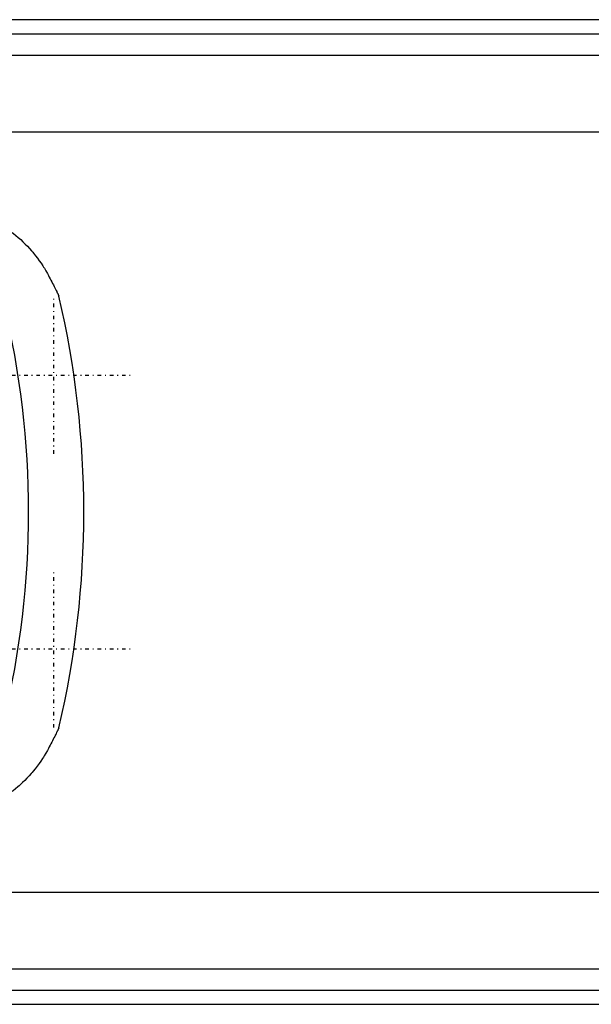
# Model space of a CAD drawing. Extents: x -702 to 168, y -90 to 90.
# Tile 4 of 9: x -340 to -267, y -62 to 62. Entities that reach past the tile are written whole.
import ezdxf

# ---------------------------------------------------------------- set-up
doc = ezdxf.new("R2010")
doc.units = 0
doc.linetypes.add('CENTER', pattern=[1.5, 0.45, -0.5, 0.05, -0.5])
doc.layers.add('AM_0', color=7, linetype='CONTINUOUS')
doc.layers.add('AM_7', color=7, linetype='CENTER')

msp = doc.modelspace()

# ---------------------------------------------------------------- linework, layer by layer
at = {"layer": 'AM_0', "color": 7, "linetype": 'CONTINUOUS'}
for p, q in [((50, 62.39), (-440, 62.39)), ((-440, 60.6), (50, 60.6)), ((-440, 57.89), (50, 57.89)), ((-440, 48.19), (50, 48.19)), ((-440, -48.19), (50, -48.19)), ((-440, -57.89), (50, -57.89)), ((-440, -60.6), (50, -60.6)), ((-440, -62.39), (50, -62.39))]:
    msp.add_line(p, q, dxfattribs=at)
for points in [[(-340.59, 35.44, 0), (-340.43, 35.31, 0), (-340.11, 35.05, 0), (-339.8, 34.79, 0), (-339.65, 34.65, 0), (-339.5, 34.52, 0), (-339.21, 34.24, 0), (-338.92, 33.96, 0), (-338.64, 33.67, 0), (-338.37, 33.38, 0), (-338.11, 33.09, 0), (-337.98, 32.93, 0), (-337.86, 32.78, 0), (-337.61, 32.48, 0), (-337.37, 32.17, 0), (-337.14, 31.85, 0), (-336.92, 31.53, 0), (-336.71, 31.21, 0), (-336.6, 31.04, 0), (-336.5, 30.88, 0), (-336.3, 30.55, 0), (-336.11, 30.21, 0), (-336.02, 30.04, 0)], [(-336.02, 30.04, 0), (-335.97, 29.95, 0), (-335.87, 29.75, 0), (-335.77, 29.56, 0), (-335.71, 29.46, 0), (-335.66, 29.36, 0), (-335.56, 29.16, 0), (-335.46, 28.97, 0), (-335.36, 28.78, 0), (-335.27, 28.59, 0), (-335.18, 28.41, 0), (-335.13, 28.33, 0), (-335.09, 28.24, 0), (-335.01, 28.08, 0), (-334.94, 27.93, 0), (-334.9, 27.84, 0), (-334.89, 27.82, 0), (-334.87, 27.8, 0), (-334.87, 27.79, 0), (-334.86, 27.77, 0), (-334.85, 27.75, 0), (-334.84, 27.73, 0), (-334.83, 27.71, 0), (-334.82, 27.69, 0), (-334.81, 27.67, 0), (-334.81, 27.66, 0), (-334.8, 27.65, 0), (-334.79, 27.63, 0), (-334.78, 27.61, 0), (-334.77, 27.59, 0), (-334.76, 27.57, 0), (-334.76, 27.55, 0), (-334.75, 27.54, 0), (-334.75, 27.54, 0), (-334.74, 27.52, 0), (-334.73, 27.5, 0), (-334.73, 27.5, 0), (-334.72, 27.49, 0), (-334.72, 27.47, 0), (-334.71, 27.46, 0), (-334.71, 27.45, 0), (-334.7, 27.45, 0), (-334.7, 27.43, 0), (-334.69, 27.42, 0), (-334.69, 27.41, 0), (-334.68, 27.4, 0), (-334.68, 27.39, 0), (-334.68, 27.39, 0), (-334.67, 27.38, 0), (-334.67, 27.38, 0), (-334.67, 27.37, 0), (-334.67, 27.36, 0), (-334.66, 27.36, 0), (-334.66, 27.36, 0), (-334.66, 27.35, 0), (-334.66, 27.35, 0), (-334.66, 27.35, 0), (-334.66, 27.35, 0), (-334.66, 27.35, 0)], [(-334.66, -27.35, 0), (-334.66, -27.35, 0), (-334.66, -27.35, 0), (-334.66, -27.35, 0), (-334.66, -27.35, 0), (-334.66, -27.36, 0), (-334.66, -27.36, 0), (-334.67, -27.37, 0), (-334.67, -27.37, 0), (-334.67, -27.38, 0), (-334.68, -27.39, 0), (-334.68, -27.39, 0), (-334.68, -27.39, 0), (-334.68, -27.4, 0), (-334.69, -27.41, 0), (-334.69, -27.42, 0), (-334.7, -27.44, 0), (-334.71, -27.45, 0), (-334.71, -27.46, 0), (-334.71, -27.46, 0), (-334.72, -27.48, 0), (-334.73, -27.49, 0), (-334.73, -27.5, 0), (-334.73, -27.51, 0), (-334.74, -27.52, 0), (-334.75, -27.54, 0), (-334.75, -27.55, 0), (-334.76, -27.56, 0), (-334.77, -27.58, 0), (-334.78, -27.6, 0), (-334.79, -27.61, 0), (-334.79, -27.63, 0), (-334.8, -27.65, 0), (-334.81, -27.67, 0), (-334.81, -27.68, 0), (-334.83, -27.7, 0), (-334.84, -27.72, 0), (-334.85, -27.74, 0), (-334.86, -27.76, 0), (-334.87, -27.79, 0), (-334.87, -27.8, 0), (-334.88, -27.81, 0), (-334.89, -27.83, 0), (-334.9, -27.86, 0), (-334.95, -27.94, 0), (-335.02, -28.1, 0), (-335.11, -28.27, 0), (-335.15, -28.36, 0), (-335.19, -28.44, 0), (-335.28, -28.62, 0), (-335.37, -28.8, 0), (-335.47, -28.99, 0), (-335.56, -29.17, 0), (-335.66, -29.36, 0), (-335.71, -29.46, 0), (-335.77, -29.56, 0), (-335.87, -29.75, 0), (-335.97, -29.95, 0), (-336.02, -30.04, 0)], [(-336.02, -30.04, 0), (-336.12, -30.22, 0), (-336.31, -30.56, 0), (-336.51, -30.9, 0), (-336.62, -31.06, 0), (-336.72, -31.23, 0), (-336.94, -31.56, 0), (-337.17, -31.89, 0), (-337.41, -32.21, 0), (-337.65, -32.53, 0), (-337.91, -32.84, 0), (-338.04, -33, 0), (-338.17, -33.15, 0), (-338.43, -33.45, 0), (-338.71, -33.74, 0), (-338.98, -34.02, 0), (-339.26, -34.3, 0), (-339.55, -34.57, 0), (-339.7, -34.7, 0), (-339.84, -34.83, 0), (-340.14, -35.08, 0), (-340.44, -35.32, 0), (-340.59, -35.44, 0)]]:
    msp.add_polyline3d(points, dxfattribs=at)
for radius, start, end in [(113, 346.4829, 13.5171), (120, 346.8254, 13.1746)]:
    msp.add_arc((-451.5, 0), radius, start, end, dxfattribs=at)
at = {"layer": 'AM_7', "color": 4, "linetype": 'CENTER'}
for p, q in [((-335.28, 7.37), (-335.28, 27.32)), ((-345.26, 17.34), (-325.31, 17.34)), ((-335.28, -27.32), (-335.28, -7.37)), ((-345.26, -17.34), (-325.31, -17.34))]:
    msp.add_line(p, q, dxfattribs=at)

doc.saveas('drawing.dxf')
